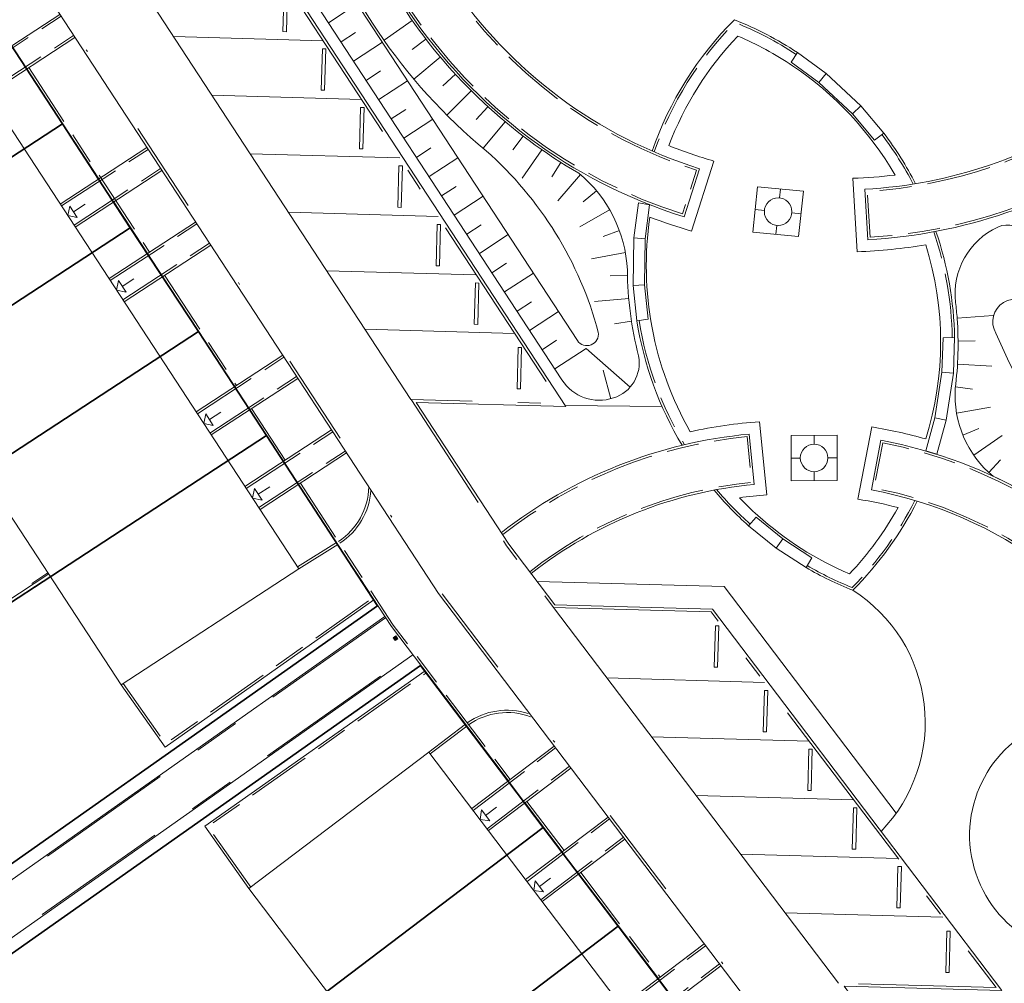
# Model space of a CAD drawing. Header units: metres. Extents: x 150385 to 171486, y 478588 to 485023.
# Tile 172 of 256: x 151288 to 151331, y 484011 to 484053. Entities that reach past the tile are written whole.
import ezdxf
from ezdxf.lldxf.tags import DXFTag

# ---------------------------------------------------------------- set-up
doc = ezdxf.new("R2010")
doc.units = ezdxf.units.M
for name, pattern in [('ACAD_ISO10W100', [18, 12, -3, 0, -3]), ('KAD', [12, 5, -1, 2, -1, 2, -1]), ('VH-GELEIDEBAND', [6, 2, -2, 0, -2]), ('VH-OPSLUITBAND_100X200', [16, 8, -2, 4, -2]), ('VH-OPSLUITBAND_120X250', [26, 16, -4, 2, -4]), ('VH-OPSLUITBAND_60X200', [12, 6, -2, 2, -2])]:
    doc.linetypes.add(name, pattern=pattern)
for name, color, linetype, lineweight, true_color in [('B-WE-KG-GRENS_PERCEEL-GV', 150, 'KG-PERCEEL', 30, 0x007fff), ('N-GV-GR-ERFAFSCHEIDING_RASTERHEKWERK_HEDERA-G', 7, 'GR-HAAG1', 35, 0x3c602f), ('N-GV-GW-TALUDARCERING-G', 7, 'Continuous', 15, 0x738c74), ('N-WE-GW-GRONDWERKLIJN-G', 7, 'Continuous', 30, 0x4d4d4d), ('N-WE-IE-MEUBILAIR_WEGMEUBILAIR_TRAP-G', 7, 'Continuous', 35, 0x3f007f)]:
    doc.layers.add(name, color=color, linetype=linetype, lineweight=lineweight, true_color=true_color)
for name, color, linetype, lineweight in [('N-GV-GR-BOOMROOSTER-G', 7, 'Continuous', 35), ('N-PV-OG-BEBOUWING_ENTREE-S', 7, 'Continuous', 18), ('N-PV-OG-KADASTRAAL_BEBOUWING-G', 7, 'Continuous', 35), ('N-WE-IE-MEUBILAIR_WEGMEUBILAIR_PAAL_OBJECT-S', 7, 'Continuous', 25), ('N-WE-VH-KANTOPSLUITING_ACHTERKANTBAND-G', 7, 'Continuous', 5), ('N-WE-VH-KANTOPSLUITING_ACHTERKANTBAND-TERRAS-G', 7, 'Continuous', 5), ('N-WE-VH-KANTOPSLUITING_GELEIDEBAND-ANTRACIET_40_120X250-G', 7, 'VH-GELEIDEBAND', 35), ('N-WE-VH-KANTOPSLUITING_OPSLUITBAND-ANTRACIET_100X200-G', 7, 'VH-OPSLUITBAND_100X200', 35), ('N-WE-VH-KANTOPSLUITING_OPSLUITBAND-ANTRACIET_120X250-G', 7, 'VH-OPSLUITBAND_120X250', 35), ('N-WE-VH-KANTOPSLUITING_OPSLUITBAND-ANTRACIET_60X200-G', 7, 'ACAD_ISO10W100', 35), ('N-WE-VH-KANTOPSLUITING_OPSLUITBAND_60X200-G', 7, 'VH-OPSLUITBAND_60X200', 35), ('N-WE-VH-KANTOPSLUITING_STOOTBAND-G', 7, 'Continuous', 35), ('N-WE-VH-MATERIAALGRENS-G', 7, 'Continuous', 9), ('N-XX-KG-GRENS_PERCEEL-G', 252, 'KAD', 15)]:
    doc.layers.add(name, color=color, linetype=linetype, lineweight=lineweight)
doc.styles.get("Standard").update_dxf_attribs({"font": 'NLCS-ISO.ttf'})
doc.linetypes.add('GR-HAAG1', pattern='A,6,[176,NLCS.SHX,S=0.125,R=0,X=0,Y=0],-2', length=8)
tags = doc.linetypes.add('KG-PERCEEL', pattern='A,5.5,-2,["P",Standard,S=1.8,R=0,X=-0.5,Y=-0.9],-2,5.5,-2,[5,NLCS.shx,S=0.75,R=0,X=0,Y=0],-2', length=19).pattern_tags.tags
tags[6] = DXFTag(74, 10)

msp = doc.modelspace()

# ---------------------------------------------------------------- hatches: boundary and pattern name
at = {"layer": 'N-WE-IE-MEUBILAIR_WEGMEUBILAIR_PAAL_OBJECT-S', "lineweight": 5}
h = msp.add_hatch(color=7, dxfattribs=at)
h.dxf.hatch_style = 1
h.paths.add_polyline_path([(151304.56, 484026.197), (151304.477, 484026.315), (151304.6, 484026.402), (151304.683, 484026.283)])

# ---------------------------------------------------------------- linework, layer by layer
at = {"layer": 'B-WE-KG-GRENS_PERCEEL-GV', "flags": 128}
for points in [[(151205.793, 484050.4), (151213.055, 484055.527), (151217.472, 484058.631), (151221.886, 484061.745), (151226.302, 484064.853), (151230.716, 484067.961), (151237.988, 484073.098), (151236.552, 484075.143), (151243.822, 484080.271), (151248.243, 484083.375), (151252.653, 484086.493), (151257.068, 484089.6), (151261.482, 484092.712), (151268.757, 484097.835), (151283.328, 484077.161), (151276.057, 484072.028), (151271.639, 484068.924), (151267.226, 484065.809), (151262.814, 484062.699), (151263.965, 484061.065), (151276.312, 484069.757), (151281.238, 484062.232), (151284.18, 484057.723), (151287.138, 484053.206), (151290.088, 484048.685), (151293.043, 484044.167), (151296.008, 484039.644), (151298.965, 484035.12), (151303.802, 484027.715), (151282.01, 484012.368), (151276.415, 484020.311), (151273.265, 484024.78), (151270.191, 484029.14), (151267.037, 484033.613), (151263.959, 484037.977), (151260.81, 484042.448), (151257.737, 484046.808), (151256.113, 484045.655), (151259.114, 484041.396), (151262.275, 484036.912), (151265.341, 484032.558), (151268.501, 484028.077), (151271.563, 484023.724), (151274.718, 484019.241), (151280.379, 484011.207), (151258.731, 483995.949), (151253.355, 484002.962), (151250.07, 484007.256), (151246.793, 484011.54), (151243.506, 484015.831), (151240.218, 484020.117), (151236.937, 484024.404), (151233.655, 484028.694), (151228.179, 484035.844), (151240.581, 484044.582), (151239.438, 484046.223), (151235.025, 484043.119), (151230.608, 484040.001), (151226.194, 484036.892), (151218.921, 484031.769)], [(151205.793, 484050.4), (151213.055, 484055.527), (151217.472, 484058.631), (151221.886, 484061.745), (151226.302, 484064.853), (151230.716, 484067.961), (151237.988, 484073.098), (151236.552, 484075.143), (151243.822, 484080.271), (151248.243, 484083.375), (151252.653, 484086.493), (151257.068, 484089.6), (151261.482, 484092.712), (151268.757, 484097.835), (151283.328, 484077.161), (151276.057, 484072.028), (151271.639, 484068.924), (151267.226, 484065.809), (151262.814, 484062.699), (151263.965, 484061.065), (151276.312, 484069.757), (151281.238, 484062.232), (151284.18, 484057.723), (151287.138, 484053.206), (151290.088, 484048.685), (151293.043, 484044.167), (151296.008, 484039.644), (151298.965, 484035.12), (151303.802, 484027.715), (151282.01, 484012.368), (151276.415, 484020.311), (151273.265, 484024.78), (151270.191, 484029.14), (151267.037, 484033.613), (151263.959, 484037.977), (151260.81, 484042.448), (151257.737, 484046.808), (151256.113, 484045.655), (151259.114, 484041.396), (151262.275, 484036.912), (151265.341, 484032.558), (151268.501, 484028.077), (151271.563, 484023.724), (151274.718, 484019.241), (151280.379, 484011.207), (151258.731, 483995.949), (151253.355, 484002.962), (151250.07, 484007.256), (151246.793, 484011.54), (151243.506, 484015.831), (151240.218, 484020.117), (151236.937, 484024.404), (151233.655, 484028.694), (151228.179, 484035.844), (151240.581, 484044.582), (151239.438, 484046.223), (151235.025, 484043.119), (151230.608, 484040.001), (151226.194, 484036.892), (151218.921, 484031.769)], [(151205.793, 484050.4), (151213.055, 484055.527), (151217.472, 484058.631), (151221.886, 484061.745), (151226.302, 484064.853), (151230.716, 484067.961), (151237.988, 484073.098), (151236.552, 484075.143), (151243.822, 484080.271), (151248.243, 484083.375), (151252.653, 484086.493), (151257.068, 484089.6), (151261.482, 484092.712), (151268.757, 484097.835), (151283.328, 484077.161), (151276.057, 484072.028), (151271.639, 484068.924), (151267.226, 484065.809), (151262.814, 484062.699), (151263.965, 484061.065), (151276.312, 484069.757), (151281.238, 484062.232), (151284.18, 484057.723), (151287.138, 484053.206), (151290.088, 484048.685), (151293.043, 484044.167), (151296.008, 484039.644), (151298.965, 484035.12), (151303.802, 484027.715), (151282.01, 484012.368), (151276.415, 484020.311), (151273.265, 484024.78), (151270.191, 484029.14), (151267.037, 484033.613), (151263.959, 484037.977), (151260.81, 484042.448), (151257.737, 484046.808), (151256.113, 484045.655), (151259.114, 484041.396), (151262.275, 484036.912), (151265.341, 484032.558), (151268.501, 484028.077), (151271.563, 484023.724), (151274.718, 484019.241), (151280.379, 484011.207), (151258.731, 483995.949), (151253.355, 484002.962), (151250.07, 484007.256), (151246.793, 484011.54), (151243.506, 484015.831), (151240.218, 484020.117), (151236.937, 484024.404), (151233.655, 484028.694), (151228.179, 484035.844), (151240.581, 484044.582), (151239.438, 484046.223), (151235.025, 484043.119), (151230.608, 484040.001), (151226.194, 484036.892), (151218.921, 484031.769)], [(151205.793, 484050.4), (151213.055, 484055.527), (151217.472, 484058.631), (151221.886, 484061.745), (151226.302, 484064.853), (151230.716, 484067.961), (151237.988, 484073.098), (151236.552, 484075.143), (151243.822, 484080.271), (151248.243, 484083.375), (151252.653, 484086.493), (151257.068, 484089.6), (151261.482, 484092.712), (151268.757, 484097.835), (151283.328, 484077.161), (151276.057, 484072.028), (151271.639, 484068.924), (151267.226, 484065.809), (151262.814, 484062.699), (151263.965, 484061.065), (151276.312, 484069.757), (151281.238, 484062.232), (151284.18, 484057.723), (151287.138, 484053.206), (151290.088, 484048.685), (151293.043, 484044.167), (151296.008, 484039.644), (151298.965, 484035.12), (151303.802, 484027.715), (151282.01, 484012.368), (151276.415, 484020.311), (151273.265, 484024.78), (151270.191, 484029.14), (151267.037, 484033.613), (151263.959, 484037.977), (151260.81, 484042.448), (151257.737, 484046.808), (151256.113, 484045.655), (151259.114, 484041.396), (151262.275, 484036.912), (151265.341, 484032.558), (151268.501, 484028.077), (151271.563, 484023.724), (151274.718, 484019.241), (151280.379, 484011.207), (151258.731, 483995.949), (151253.355, 484002.962), (151250.07, 484007.256), (151246.793, 484011.54), (151243.506, 484015.831), (151240.218, 484020.117), (151236.937, 484024.404), (151233.655, 484028.694), (151228.179, 484035.844), (151240.581, 484044.582), (151239.438, 484046.223), (151235.025, 484043.119), (151230.608, 484040.001), (151226.194, 484036.892), (151218.921, 484031.769)], [(151205.793, 484050.4), (151213.055, 484055.527), (151217.472, 484058.631), (151221.886, 484061.745), (151226.302, 484064.853), (151230.716, 484067.961), (151237.988, 484073.098), (151236.552, 484075.143), (151243.822, 484080.271), (151248.243, 484083.375), (151252.653, 484086.493), (151257.068, 484089.6), (151261.482, 484092.712), (151268.757, 484097.835), (151283.328, 484077.161), (151276.057, 484072.028), (151271.639, 484068.924), (151267.226, 484065.809), (151262.814, 484062.699), (151263.965, 484061.065), (151276.312, 484069.757), (151281.238, 484062.232), (151284.18, 484057.723), (151287.138, 484053.206), (151290.088, 484048.685), (151293.043, 484044.167), (151296.008, 484039.644), (151298.965, 484035.12), (151303.802, 484027.715), (151282.01, 484012.368), (151276.415, 484020.311), (151273.265, 484024.78), (151270.191, 484029.14), (151267.037, 484033.613), (151263.959, 484037.977), (151260.81, 484042.448), (151257.737, 484046.808), (151256.113, 484045.655), (151259.114, 484041.396), (151262.275, 484036.912), (151265.341, 484032.558), (151268.501, 484028.077), (151271.563, 484023.724), (151274.718, 484019.241), (151280.379, 484011.207), (151258.731, 483995.949), (151253.355, 484002.962), (151250.07, 484007.256), (151246.793, 484011.54), (151243.506, 484015.831), (151240.218, 484020.117), (151236.937, 484024.404), (151233.655, 484028.694), (151228.179, 484035.844), (151240.581, 484044.582), (151239.438, 484046.223), (151235.025, 484043.119), (151230.608, 484040.001), (151226.194, 484036.892), (151218.921, 484031.769)], [(151265.608, 484039.127), (151263.959, 484037.977), (151267.037, 484033.613), (151290.088, 484048.685), (151287.138, 484053.206)], [(151265.608, 484039.127), (151263.959, 484037.977), (151267.037, 484033.613), (151290.088, 484048.685), (151287.138, 484053.206)], [(151265.608, 484039.127), (151263.959, 484037.977), (151267.037, 484033.613), (151290.088, 484048.685), (151287.138, 484053.206)], [(151265.608, 484039.127), (151263.959, 484037.977), (151267.037, 484033.613), (151290.088, 484048.685), (151287.138, 484053.206)], [(151265.608, 484039.127), (151263.959, 484037.977), (151267.037, 484033.613), (151290.088, 484048.685), (151287.138, 484053.206)], [(151290.088, 484048.685), (151267.037, 484033.613), (151270.191, 484029.14), (151271.833, 484030.298), (151293.043, 484044.167)], [(151290.088, 484048.685), (151267.037, 484033.613), (151270.191, 484029.14), (151271.833, 484030.298), (151293.043, 484044.167)], [(151290.088, 484048.685), (151267.037, 484033.613), (151270.191, 484029.14), (151271.833, 484030.298), (151293.043, 484044.167)], [(151290.088, 484048.685), (151267.037, 484033.613), (151270.191, 484029.14), (151271.833, 484030.298), (151293.043, 484044.167)], [(151290.088, 484048.685), (151267.037, 484033.613), (151270.191, 484029.14), (151271.833, 484030.298), (151293.043, 484044.167)], [(151296.008, 484039.644), (151293.043, 484044.167), (151271.833, 484030.298), (151270.191, 484029.14), (151273.265, 484024.78)], [(151296.008, 484039.644), (151293.043, 484044.167), (151271.833, 484030.298), (151270.191, 484029.14), (151273.265, 484024.78)], [(151296.008, 484039.644), (151293.043, 484044.167), (151271.833, 484030.298), (151270.191, 484029.14), (151273.265, 484024.78)], [(151296.008, 484039.644), (151293.043, 484044.167), (151271.833, 484030.298), (151270.191, 484029.14), (151273.265, 484024.78)], [(151296.008, 484039.644), (151293.043, 484044.167), (151271.833, 484030.298), (151270.191, 484029.14), (151273.265, 484024.78)], [(151273.265, 484024.78), (151276.415, 484020.311), (151278.056, 484021.465), (151298.965, 484035.12), (151296.008, 484039.644)], [(151273.265, 484024.78), (151276.415, 484020.311), (151278.056, 484021.465), (151298.965, 484035.12), (151296.008, 484039.644)], [(151273.265, 484024.78), (151276.415, 484020.311), (151278.056, 484021.465), (151298.965, 484035.12), (151296.008, 484039.644)], [(151273.265, 484024.78), (151276.415, 484020.311), (151278.056, 484021.465), (151298.965, 484035.12), (151296.008, 484039.644)], [(151273.265, 484024.78), (151276.415, 484020.311), (151278.056, 484021.465), (151298.965, 484035.12), (151296.008, 484039.644)], [(151276.415, 484020.311), (151282.01, 484012.368), (151303.802, 484027.715), (151298.965, 484035.12), (151278.056, 484021.465)], [(151276.415, 484020.311), (151282.01, 484012.368), (151303.802, 484027.715), (151298.965, 484035.12), (151278.056, 484021.465)], [(151276.415, 484020.311), (151282.01, 484012.368), (151303.802, 484027.715), (151298.965, 484035.12), (151278.056, 484021.465)], [(151276.415, 484020.311), (151282.01, 484012.368), (151303.802, 484027.715), (151298.965, 484035.12), (151278.056, 484021.465)], [(151276.415, 484020.311), (151282.01, 484012.368), (151303.802, 484027.715), (151298.965, 484035.12), (151278.056, 484021.465)], [(151289.46, 484001.81), (151283.864, 484009.748), (151305.669, 484025.115), (151311.01, 484018.068), (151314.271, 484013.771), (151317.536, 484009.46), (151320.8, 484005.158), (151324.028, 484000.828), (151329.202, 483993.489), (151306.57, 483977.53), (151301.91, 483984.14), (151298.837, 483988.498), (151295.683, 483992.975), (151292.613, 483997.331)], [(151283.864, 484009.748), (151289.46, 484001.81), (151291.095, 484002.961), (151311.01, 484018.068), (151305.669, 484025.115)], [(151289.46, 484001.81), (151283.864, 484009.748), (151305.669, 484025.115), (151311.01, 484018.068), (151314.271, 484013.771), (151317.536, 484009.46), (151320.8, 484005.158), (151324.028, 484000.828), (151329.202, 483993.489), (151306.57, 483977.53), (151301.91, 483984.14), (151298.837, 483988.498), (151295.683, 483992.975), (151292.613, 483997.331)], [(151283.864, 484009.748), (151289.46, 484001.81), (151291.095, 484002.961), (151311.01, 484018.068), (151305.669, 484025.115)], [(151289.46, 484001.81), (151283.864, 484009.748), (151305.669, 484025.115), (151311.01, 484018.068), (151314.271, 484013.771), (151317.536, 484009.46), (151320.8, 484005.158), (151324.028, 484000.828), (151329.202, 483993.489), (151306.57, 483977.53), (151301.91, 483984.14), (151298.837, 483988.498), (151295.683, 483992.975), (151292.613, 483997.331)], [(151283.864, 484009.748), (151289.46, 484001.81), (151291.095, 484002.961), (151311.01, 484018.068), (151305.669, 484025.115)], [(151289.46, 484001.81), (151283.864, 484009.748), (151305.669, 484025.115), (151311.01, 484018.068), (151314.271, 484013.771), (151317.536, 484009.46), (151320.8, 484005.158), (151324.028, 484000.828), (151329.202, 483993.489), (151306.57, 483977.53), (151301.91, 483984.14), (151298.837, 483988.498), (151295.683, 483992.975), (151292.613, 483997.331)], [(151283.864, 484009.748), (151289.46, 484001.81), (151291.095, 484002.961), (151311.01, 484018.068), (151305.669, 484025.115)], [(151289.46, 484001.81), (151283.864, 484009.748), (151305.669, 484025.115), (151311.01, 484018.068), (151314.271, 484013.771), (151317.536, 484009.46), (151320.8, 484005.158), (151324.028, 484000.828), (151329.202, 483993.489), (151306.57, 483977.53), (151301.91, 483984.14), (151298.837, 483988.498), (151295.683, 483992.975), (151292.613, 483997.331)], [(151283.864, 484009.748), (151289.46, 484001.81), (151291.095, 484002.961), (151311.01, 484018.068), (151305.669, 484025.115)], [(151291.095, 484002.961), (151289.46, 484001.81), (151292.613, 483997.331), (151314.271, 484013.771), (151311.01, 484018.068)], [(151291.095, 484002.961), (151289.46, 484001.81), (151292.613, 483997.331), (151314.271, 484013.771), (151311.01, 484018.068)], [(151291.095, 484002.961), (151289.46, 484001.81), (151292.613, 483997.331), (151314.271, 484013.771), (151311.01, 484018.068)], [(151291.095, 484002.961), (151289.46, 484001.81), (151292.613, 483997.331), (151314.271, 484013.771), (151311.01, 484018.068)], [(151291.095, 484002.961), (151289.46, 484001.81), (151292.613, 483997.331), (151314.271, 484013.771), (151311.01, 484018.068)], [(151292.613, 483997.331), (151295.683, 483992.975), (151297.321, 483994.123), (151317.536, 484009.46), (151314.271, 484013.771)], [(151292.613, 483997.331), (151295.683, 483992.975), (151297.321, 483994.123), (151317.536, 484009.46), (151314.271, 484013.771)], [(151292.613, 483997.331), (151295.683, 483992.975), (151297.321, 483994.123), (151317.536, 484009.46), (151314.271, 484013.771)], [(151292.613, 483997.331), (151295.683, 483992.975), (151297.321, 483994.123), (151317.536, 484009.46), (151314.271, 484013.771)], [(151292.613, 483997.331), (151295.683, 483992.975), (151297.321, 483994.123), (151317.536, 484009.46), (151314.271, 484013.771)]]:
    msp.add_lwpolyline(points, close=True, dxfattribs=at)
at = {"layer": 'N-GV-GR-BOOMROOSTER-G', "color": 7, "lineweight": 5}
for p, q in [((151321.332, 484045.847), (151321.291, 484045.461)), ((151320.631, 484044.921), (151320.232, 484044.958)), ((151322.224, 484044.771), (151321.825, 484044.809)), ((151321.165, 484044.268), (151321.124, 484043.882)), ((151322.797, 484035.136), (151322.796, 484034.748)), ((151322.194, 484034.142), (151321.794, 484034.138)), ((151323.794, 484034.157), (151323.394, 484034.153)), ((151322.793, 484033.548), (151322.791, 484033.16))]:
    msp.add_line(p, q, dxfattribs=at)
at = {"layer": 'N-GV-GR-BOOMROOSTER-G', "color": 7, "lineweight": 5, "flags": 128}
for points in [[(151320.336, 484045.94), (151322.328, 484045.754), (151322.12, 484043.789), (151320.128, 484043.975)], [(151321.797, 484035.126), (151323.797, 484035.145), (151323.791, 484033.169), (151321.791, 484033.151)]]:
    msp.add_lwpolyline(points, close=True, dxfattribs=at)
at = {"layer": 'N-GV-GR-BOOMROOSTER-G', "color": 7, "lineweight": 5}
for centre in [(151321.228, 484044.865), (151322.794, 484034.148)]:
    msp.add_circle(centre, 0.6, dxfattribs=at)
at = {"layer": 'N-GV-GR-ERFAFSCHEIDING_RASTERHEKWERK_HEDERA-G', "color": 7, "lineweight": 5, "ltscale": 0.5, "flags": 128}
for points in [[(151278.054, 484021.466), (151289.566, 484028.982)], [(151278.839, 484016.878), (151282.019, 484012.367), (151294.725, 484021.321)], [(151296.11, 484018.376), (151283.865, 484009.747), (151287.035, 484005.249)]]:
    msp.add_lwpolyline(points, dxfattribs=at)
at = {"layer": 'N-GV-GW-TALUDARCERING-G', "color": 7, "lineweight": 5}
for p, q in [((151301.662, 484053.089), (151302.918, 484053.91)), ((151305.309, 484053.182), (151304.08, 484052.323)), ((151302.209, 484052.252), (151302.837, 484052.662)), ((151302.756, 484051.415), (151304.012, 484052.235)), ((151305.9, 484052.375), (151305.305, 484051.919)), ((151306.526, 484051.596), (151305.377, 484050.631)), ((151303.304, 484050.578), (151303.931, 484050.988)), ((151307.186, 484050.844), (151306.633, 484050.337)), ((151303.851, 484049.741), (151305.106, 484050.561)), ((151307.878, 484050.123), (151306.819, 484049.061)), ((151304.398, 484048.904), (151305.026, 484049.314)), ((151308.601, 484049.432), (151308.096, 484048.878)), ((151304.945, 484048.067), (151306.201, 484048.887)), ((151309.354, 484048.774), (151308.393, 484047.623)), ((151310.136, 484048.151), (151309.681, 484047.554)), ((151305.492, 484047.23), (151306.12, 484047.64)), ((151310.944, 484047.562), (151310.088, 484046.33)), ((151306.039, 484046.393), (151307.295, 484047.213)), ((151311.777, 484047.009), (151311.377, 484046.375)), ((151312.626, 484046.482), (151311.645, 484045.333)), ((151306.587, 484045.556), (151307.214, 484045.966)), ((151313.327, 484045.771), (151312.75, 484045.292)), ((151307.134, 484044.719), (151308.389, 484045.539)), ((151313.897, 484044.951), (151312.597, 484044.203)), ((151307.681, 484043.881), (151308.309, 484044.292)), ((151314.319, 484044.046), (151313.615, 484043.788)), ((151308.228, 484043.044), (151309.484, 484043.865)), ((151314.581, 484043.082), (151313.105, 484042.814)), ((151308.775, 484042.207), (151309.403, 484042.618)), ((151309.322, 484041.37), (151310.578, 484042.191)), ((151314.672, 484042.087), (151313.922, 484042.069)), ((151309.87, 484040.533), (151310.497, 484040.944)), ((151314.728, 484041.089), (151313.234, 484040.958)), ((151310.417, 484039.696), (151311.672, 484040.517)), ((151314.847, 484040.096), (151314.106, 484039.983)), ((151329.016, 484040.233), (151330.579, 484040.347)), ((151310.964, 484038.859), (151311.592, 484039.27)), ((151329.056, 484039.234), (151329.806, 484039.24)), ((151311.511, 484038.022), (151312.874, 484038.913)), ((151314.788, 484037.227), (151312.874, 484038.913)), ((151313.942, 484036.723), (151313.615, 484037.964)), ((151329.032, 484038.234), (151330.53, 484038.148)), ((151328.942, 484037.238), (151329.687, 484037.147)), ((151328.99, 484036.102), (151330.468, 484036.355)), ((151329.265, 484035.142), (151329.959, 484035.427)), ((151329.742, 484034.266), (151330.973, 484035.123)), ((151330.399, 484033.514), (151330.906, 484034.066))]:
    msp.add_line(p, q, dxfattribs=at)
at = {"layer": 'N-PV-OG-BEBOUWING_ENTREE-S', "color": 7, "lineweight": 5}
for p, q in [((151290.321, 484044.696), (151290.408, 484045.111)), ((151290.572, 484044.86), (151291.075, 484045.189)), ((151290.736, 484044.609), (151290.321, 484044.696)), ((151292.444, 484041.448), (151292.531, 484041.864)), ((151292.695, 484041.613), (151293.198, 484041.941)), ((151292.859, 484041.361), (151292.444, 484041.448)), ((151296.234, 484035.652), (151296.321, 484036.067)), ((151296.485, 484035.816), (151296.987, 484036.144)), ((151296.649, 484035.565), (151296.234, 484035.652)), ((151298.357, 484032.404), (151298.444, 484032.819)), ((151298.608, 484032.568), (151299.11, 484032.896)), ((151298.772, 484032.317), (151298.357, 484032.404)), ((151308.261, 484018.411), (151308.318, 484018.831)), ((151308.5, 484018.592), (151308.978, 484018.955)), ((151308.681, 484018.353), (151308.261, 484018.411)), ((151310.605, 484015.319), (151310.663, 484015.74)), ((151310.844, 484015.501), (151311.322, 484015.863)), ((151311.025, 484015.262), (151310.605, 484015.319))]:
    msp.add_line(p, q, dxfattribs=at)
at = {"layer": 'N-PV-OG-BEBOUWING_ENTREE-S', "color": 7, "lineweight": 5, "flags": 128}
for points in [[(151290.736, 484044.609), (151290.408, 484045.111)], [(151292.859, 484041.361), (151292.531, 484041.864)], [(151296.649, 484035.565), (151296.321, 484036.067)], [(151298.772, 484032.317), (151298.444, 484032.819)], [(151308.681, 484018.353), (151308.318, 484018.831)], [(151311.025, 484015.262), (151310.663, 484015.74)]]:
    msp.add_lwpolyline(points, dxfattribs=at)
at = {"layer": 'N-PV-OG-KADASTRAAL_BEBOUWING-G', "color": 7, "lineweight": 5}
for points in [[(151268.758, 484060.814), (151292.647, 484024.269), (151300.373, 484029.32), (151276.484, 484065.864)], [(151298.198, 484015.412), (151318.053, 483989.228), (151325.886, 483995.168), (151306.031, 484021.351)]]:
    msp.add_lwpolyline(points, close=True, dxfattribs=at)
at = {"layer": 'N-WE-GW-GRONDWERKLIJN-G', "color": 7, "lineweight": 5, "flags": 128}
for points in [[(151299.437, 484064.823, 0.356394), (151300.257, 484062.43, -0.155885), (151301.489, 484060.963, 0.070896), (151305.054, 484053.556, 0.114973), (151312.564, 484046.534, -0.210534), (151314.668, 484042.319, 0.060201), (151315.154, 484038.588, -0.38303), (151314.071, 484036.761, -0.3456), (151311.817, 484037.554), (151298.687, 484057.64, 0.245799), (151297.069, 484058.545), (151293.18, 484058.652, -0.245799), (151290.752, 484060.01), (151290.103, 484061.003, -0.404027), (151293.073, 484076.532), (151295.978, 484078.579, -0.654423), (151300.679, 484075.728), (151300.28, 484072.75, -0.179289), (151299.301, 484071.04, 0.356394), (151298.941, 484068.535)], [(151291.359, 484061.824), (151292.008, 484060.831, 0.245799), (151293.222, 484060.152), (151297.11, 484060.044, -0.245799), (151299.943, 484058.46), (151312.493, 484039.261, 0.812394), (151313.405, 484039.618, 0.148025), (151308.52, 484047.518, -0.073055), (151303.808, 484052.721, -0.055128), (151300.698, 484058.695, 0.339423), (151296.864, 484060.839, -0.309834), (151291.1, 484063.175, -0.096086), (151290.662, 484064.231, -0.09249), (151290.605, 484067.521, -0.212216), (151292.85, 484070.906, -0.083974), (151296.147, 484072.589, 0.486956), (151298.049, 484075.759, 0.357027), (151295.65, 484076.422), (151293.937, 484075.306, 0.404027), (151291.359, 484061.824)], [(151337.122, 484030.557, -0.110978), (151330.703, 484039.579, -0.987529), (151332.369, 484040.594), (151342.894, 484024.492, 0.017787), (151345.761, 484021.028, -0.1081), (151347.105, 484018.468, -0.151632), (151347.179, 484016.894, -0.947964), (151343.771, 484017.11, 0.184579), (151336.56, 484031.077)]]:
    msp.add_lwpolyline(points, format="xyb", dxfattribs=at)
for points in [[(151330.584, 484033.353, -0.24101), (151328.934, 484037.168, 0.049786), (151329.017, 484040.213, 0.011517), (151328.95, 484040.916, -0.324223), (151330.785, 484044.195, -0.372235), (151332.042, 484043.835), (151344.15, 484025.313, 0.105963), (151348.617, 484020.889, -0.292507), (151349.971, 484017.952, -0.102907), (151347.555, 484013.997, -0.574899), (151342.502, 484015.159, 0.285226)], [(151336.316, 484012.707, 46.531897), (151335.879, 484012.596, 0.021491)], [(151336.316, 484012.707, 46.531897), (151335.879, 484012.596, 0.021491)]]:
    msp.add_lwpolyline(points, format="xyb", close=True, dxfattribs=at)
at = {"layer": 'N-WE-IE-MEUBILAIR_WEGMEUBILAIR_PAAL_OBJECT-S', "color": 7, "lineweight": 5}
msp.add_lwpolyline([(151304.56, 484026.197), (151304.477, 484026.315), (151304.6, 484026.402), (151304.683, 484026.283)], close=True, dxfattribs=at)
at = {"layer": 'N-WE-IE-MEUBILAIR_WEGMEUBILAIR_TRAP-G', "color": 7, "lineweight": 5, "flags": 128}
for points in [[(151323.001, 484050.489), (151321.792, 484051.377), (151322.066, 484051.794), (151323.317, 484050.877)], [(151324.461, 484049.123), (151324.827, 484049.464)], [(151314.943, 484043.72), (151315.146, 484045.257), (151315.638, 484045.166), (151315.441, 484043.679)], [(151315.417, 484041.68), (151314.918, 484041.652)], [(151328.853, 484037.834), (151328.904, 484039.385), (151328.404, 484039.376), (151328.355, 484037.876), (151328.853, 484037.834), (151328.54, 484035.79), (151328.052, 484035.899), (151328.355, 484037.876)], [(151328.052, 484035.899), (151327.65, 484034.454), (151328.128, 484034.309), (151328.54, 484035.79)], [(151321.437, 484030.629), (151320.271, 484031.572), (151319.937, 484031.2), (151321.143, 484030.224), (151322.445, 484029.376), (151322.691, 484029.805), (151321.437, 484030.629), (151321.143, 484030.224)]]:
    msp.add_lwpolyline(points, dxfattribs=at)
for points in [[(151323.317, 484050.877), (151324.827, 484049.464), (151325.826, 484048.277), (151325.427, 484047.975), (151324.461, 484049.123), (151323.001, 484050.489)], [(151315.441, 484043.679), (151314.943, 484043.72), (151314.918, 484041.652), (151315.084, 484040.109), (151315.577, 484040.188), (151315.417, 484041.68)]]:
    msp.add_lwpolyline(points, close=True, dxfattribs=at)
at = {"layer": 'N-WE-VH-KANTOPSLUITING_ACHTERKANTBAND-G', "color": 7, "lineweight": 5}
for p, q in [((151317.135, 484044.639), (151317.802, 484046.736)), ((151325.137, 484043.644), (151325.004, 484045.84)), ((151319.975, 484035.185), (151320.19, 484032.996)), ((151325.286, 484032.759), (151325.703, 484034.919))]:
    msp.add_line(p, q, dxfattribs=at)
at = {"layer": 'N-WE-VH-KANTOPSLUITING_ACHTERKANTBAND-G', "color": 7, "lineweight": 5, "flags": 128}
for points in [[(151273.997, 484103.224), (151274.801, 484102.082, -0.414214), (151274.685, 484101.414), (151271.089, 484098.879), (151281.654, 484083.888), (151285.332, 484086.48, -0.414214), (151285.862, 484086.388), (151287.066, 484084.679, -0.370333), (151286.335, 484077.054, 0.360478), (151284.591, 484061.686), (151306.454, 484028.242), (151323.445, 484005.834, 0.404226), (151340.091, 484003.254)], [(151331.516, 484054.442), (151324.658, 484054.632), (151308.199, 484076.337), (151315.058, 484076.146), (151313.84, 484077.752, 0.404027), (151297.531, 484080.285), (151292.785, 484076.941, 0.404027), (151289.685, 484060.729), (151291.336, 484058.203), (151297.839, 484058.023), (151311.986, 484036.382), (151305.482, 484036.563), (151309.513, 484030.398), (151311.516, 484027.756), (151318.374, 484027.566), (151330.958, 484010.97), (151324.1, 484011.161), (151324.382, 484010.788, 0.404226), (151340.698, 484008.26)], [(151306.886, 484082.185, 0.155022), (151302.787, 484074.148, 0.190788), (151306.965, 484054.835, 0.171059), (151317.802, 484046.736)], [(151317.135, 484044.639, -0.170936), (151305.137, 484053.611, -0.190771), (151300.616, 484074.505, 0.064835), (151300.873, 484081.947)], [(151322.066, 484051.794, 0.05102), (151319.325, 484053.22, 0.11249), (151315.742, 484047.504)], [(151325.004, 484045.84, 0.137039), (151335.371, 484049.367)], [(151327.21, 484046.084, 0.042781), (151325.826, 484048.277)], [(151325.137, 484043.644, 0.136838), (151336.608, 484047.547)], [(151328.904, 484039.385, 0.07774), (151328.095, 484044.007)], [(151315.084, 484040.109, 0.095881), (151317.052, 484034.698)], [(151319.975, 484035.185, 0.143797), (151309.181, 484030.889)], [(151343.237, 484010.011, -0.06267), (151342.504, 484015.055, 0.355354), (151325.703, 484034.919)], [(151302.098, 484030.518, 0.248642), (151303.42, 484032.892)], [(151320.19, 484032.996, 0.144851), (151310.486, 484029.116)], [(151318.44, 484032.748, 0.035504), (151319.937, 484031.2)], [(151338.693, 484007.119, 0.485337), (151325.286, 484032.759)], [(151322.445, 484029.376, 0.037242), (151324.476, 484028.389, 0.079319), (151327.279, 484032.269)], [(151310.457, 484022.882, 0.24862), (151307.763, 484022.539)]]:
    msp.add_lwpolyline(points, format="xyb", dxfattribs=at)
for points in [[(151259.082, 483995.506), (151280.745, 484010.772), (151251.495, 484052.272), (151253.064, 484053.378), (151282.315, 484011.878), (151304.119, 484027.244)], [(151286.206, 484050.99), (151289.973, 484053.453)], [(151286.863, 484049.986), (151290.63, 484052.448)], [(151288.537, 484051.08), (151291.667, 484046.293)], [(151289.993, 484045.198), (151293.76, 484047.661)], [(151290.65, 484044.194), (151294.416, 484046.656)], [(151292.324, 484045.288), (151293.79, 484043.045)], [(151292.116, 484041.951), (151295.883, 484044.413)], [(151292.773, 484040.946), (151296.539, 484043.408)], [(151294.447, 484042.041), (151297.579, 484037.248)], [(151295.905, 484036.154), (151299.672, 484038.616)], [(151296.562, 484035.149), (151300.329, 484037.612)], [(151298.236, 484036.244), (151299.702, 484034)], [(151298.028, 484032.906), (151301.795, 484035.368)], [(151298.685, 484031.902), (151302.452, 484034.364)], [(151300.359, 484032.996), (151304.402, 484026.812), (151309.492, 484020.098)], [(151300.32, 484029.405), (151302.013, 484030.465)], [(151292.647, 484024.269), (151294.552, 484021.566), (151303.643, 484027.973)], [(151307.046, 483976.784), (151283.507, 484010.186), (151305.341, 484025.573)], [(151298.198, 484015.412), (151296.282, 484018.131), (151305.864, 484024.883)], [(151306.091, 484021.272), (151307.685, 484022.48)], [(151307.898, 484018.889), (151311.484, 484021.608)], [(151308.623, 484017.933), (151312.209, 484020.652)], [(151310.217, 484019.142), (151311.836, 484017.006)], [(151310.242, 484015.798), (151313.828, 484018.517)], [(151310.967, 484014.841), (151314.553, 484017.56)], [(151312.562, 484016.05), (151316.018, 484011.492)], [(151314.424, 484010.284), (151318.009, 484013.003)], [(151315.149, 484009.327), (151318.734, 484012.046)]]:
    msp.add_lwpolyline(points, dxfattribs=at)
at = {"layer": 'N-WE-VH-KANTOPSLUITING_ACHTERKANTBAND-TERRAS-G', "color": 7, "lineweight": 5, "flags": 128}
msp.add_lwpolyline([(151276.364, 484023.863), (151277.113, 484024.376), (151276.464, 484025.364), (151284.735, 484030.768), (151286.932, 484027.42), (151289.49, 484029.098)], dxfattribs=at)
at = {"layer": 'N-WE-VH-KANTOPSLUITING_GELEIDEBAND-ANTRACIET_40_120X250-G', "color": 7, "lineweight": 5, "ltscale": 2, "flags": 128}
msp.add_lwpolyline([(151274.294, 484103.01), (151274.899, 484102.152, -0.414214), (151274.754, 484101.316), (151271.256, 484098.851), (151281.683, 484084.055), (151285.263, 484086.578, -0.414214), (151285.96, 484086.458), (151287.164, 484084.749, -0.370333), (151286.418, 484076.967, 0.360478), (151284.692, 484061.752), (151306.552, 484028.311), (151323.541, 484005.906, 0.404226), (151340.022, 484003.352), (151350.951, 484011.065, 0.403822), (151354.077, 484027.436), (151338.698, 484050.962), (151314.557, 484082.798, 0.360503), (151299.647, 484086.289, -0.349364), (151292.339, 484087.849, -0.436199), (151292.437, 484088.575), (151296.103, 484091.158), (151284.236, 484107.997), (151280.64, 484105.463, -0.414213), (151279.804, 484105.608), (151279.199, 484106.466)], format="xyb", dxfattribs=at)
at = {"layer": 'N-WE-VH-KANTOPSLUITING_OPSLUITBAND-ANTRACIET_100X200-G', "color": 7, "lineweight": 5, "ltscale": 0.35, "flags": 128}
for points in [[(151306.77, 484082.21, 0.153927), (151302.688, 484074.164, 0.190788), (151306.882, 484054.78, 0.169795), (151317.676, 484046.67), (151317.07, 484044.765, -0.169795), (151305.22, 484053.667, -0.190771), (151300.715, 484074.489, 0.064835), (151300.973, 484081.957)], [(151322.011, 484051.71, 0.049924), (151319.349, 484053.103, 0.111506), (151315.834, 484047.464)], [(151335.427, 484049.284, -0.135787), (151325.11, 484045.746), (151325.231, 484043.75, 0.135709), (151336.551, 484047.63)], [(151327.106, 484046.067, 0.042239), (151325.746, 484048.217)], [(151328.804, 484039.383, 0.07798), (151327.996, 484043.988)], [(151315.182, 484040.125, 0.096216), (151317.154, 484034.723)], [(151310.424, 484029.195, -0.143465), (151320.081, 484033.086), (151319.885, 484035.076, 0.142559), (151309.243, 484030.81)], [(151338.83, 484007.182, 0.481779), (151325.403, 484032.839), (151325.782, 484034.803, -0.353989), (151342.404, 484015.053, 0.06267), (151343.141, 484009.984)], [(151302.153, 484030.435, 0.236068), (151303.513, 484032.747)], [(151318.553, 484032.769, 0.03457), (151320.004, 484031.274)], [(151322.494, 484029.463, 0.036156), (151324.452, 484028.506, 0.077927), (151327.182, 484032.299)], [(151310.358, 484023.022, 0.236051), (151307.705, 484022.621)]]:
    msp.add_lwpolyline(points, format="xyb", dxfattribs=at)
for points in [[(151286.261, 484050.907), (151290.028, 484053.369)], [(151286.808, 484050.07), (151290.575, 484052.532)], [(151288.621, 484051.135), (151293.874, 484043.1)], [(151290.048, 484045.115), (151293.814, 484047.577)], [(151290.595, 484044.278), (151294.361, 484046.74)], [(151292.171, 484041.867), (151295.937, 484044.329)], [(151292.718, 484041.03), (151296.484, 484043.492)], [(151294.53, 484042.095), (151297.663, 484037.303)], [(151295.96, 484036.07), (151299.727, 484038.532)], [(151296.507, 484035.233), (151300.274, 484037.695)], [(151298.32, 484036.298), (151299.786, 484034.055)], [(151298.083, 484032.822), (151301.85, 484035.285)], [(151298.63, 484031.985), (151302.397, 484034.448)], [(151300.443, 484033.051), (151304.483, 484026.869), (151309.572, 484020.158)], [(151300.373, 484029.32), (151302.068, 484030.381)], [(151292.729, 484024.327), (151294.576, 484021.706), (151303.588, 484028.056)], [(151298.28, 484015.47), (151296.422, 484018.107), (151305.925, 484024.803)], [(151306.031, 484021.351), (151307.625, 484022.56)], [(151307.958, 484018.81), (151311.544, 484021.529)], [(151308.563, 484018.013), (151312.148, 484020.732)], [(151310.297, 484019.202), (151311.916, 484017.067)], [(151310.303, 484015.718), (151313.889, 484018.437)], [(151310.907, 484014.921), (151314.493, 484017.64)], [(151312.641, 484016.111), (151316.097, 484011.553)], [(151314.484, 484010.204), (151318.07, 484012.923)], [(151315.088, 484009.407), (151318.674, 484012.126)]]:
    msp.add_lwpolyline(points, dxfattribs=at)
at = {"layer": 'N-WE-VH-KANTOPSLUITING_OPSLUITBAND-ANTRACIET_120X250-G', "color": 7, "lineweight": 5, "ltscale": 0.5, "flags": 128}
msp.add_lwpolyline([(151289.584, 484060.664), (151291.27, 484058.085), (151297.773, 484057.905), (151311.76, 484036.509), (151305.256, 484036.689), (151309.414, 484030.328), (151311.455, 484027.638), (151318.313, 484027.447), (151330.711, 484011.097), (151323.853, 484011.287), (151324.286, 484010.716, 0.404226), (151340.767, 484008.162), (151346.174, 484011.978, 0.373683), (151349.93, 484027.262), (151343.5, 484027.44), (151332.844, 484043.742), (151339.354, 484043.561), (151335.835, 484048.944), (151331.577, 484054.56), (151324.719, 484054.75), (151308.446, 484076.21), (151315.305, 484076.02), (151313.936, 484077.825, 0.404027), (151297.462, 484080.383), (151292.716, 484077.039, 0.404027)], format="xyb", close=True, dxfattribs=at)
at = {"layer": 'N-WE-VH-KANTOPSLUITING_OPSLUITBAND-ANTRACIET_60X200-G', "color": 7, "lineweight": 5, "ltscale": 0.5, "flags": 128}
msp.add_lwpolyline([(151276.33, 484023.912), (151277.03, 484024.391), (151276.381, 484025.381), (151284.752, 484030.851), (151286.949, 484027.503), (151289.458, 484029.148)], dxfattribs=at)
at = {"layer": 'N-WE-VH-KANTOPSLUITING_OPSLUITBAND_60X200-G', "color": 7, "lineweight": 5, "flags": 128}
for points in [[(151304.152, 484027.194), (151282.3, 484011.795), (151253.05, 484053.294), (151251.578, 484052.257), (151280.829, 484010.758), (151259.118, 483995.458)], [(151306.997, 483976.749), (151283.423, 484010.201), (151305.305, 484025.621)]]:
    msp.add_lwpolyline(points, dxfattribs=at)
at = {"layer": 'N-WE-VH-KANTOPSLUITING_STOOTBAND-G', "color": 7, "lineweight": 5, "elevation": 0}
for points in [[(151299.833, 484052.696), (151299.883, 484054.495), (151299.733, 484054.499), (151299.683, 484052.7)], [(151301.498, 484050.148), (151301.548, 484051.948), (151301.398, 484051.952), (151301.348, 484050.153)], [(151303.163, 484047.601), (151303.213, 484049.401), (151303.063, 484049.405), (151303.013, 484047.605)], [(151304.828, 484045.054), (151304.878, 484046.853), (151304.728, 484046.858), (151304.678, 484045.058)], [(151306.493, 484042.507), (151306.543, 484044.306), (151306.393, 484044.31), (151306.343, 484042.511)], [(151308.158, 484039.96), (151308.208, 484041.759), (151308.058, 484041.763), (151308.008, 484039.964)], [(151310.017, 484037.157), (151310.067, 484038.956), (151309.917, 484038.961), (151309.867, 484037.161)], [(151318.597, 484025.038), (151318.647, 484026.838), (151318.497, 484026.842), (151318.447, 484025.043)], [(151328.67, 484011.753), (151328.72, 484013.552), (151328.57, 484013.557), (151328.52, 484011.757)]]:
    msp.add_lwpolyline(points, close=True, dxfattribs=at)
at = {"layer": 'N-WE-VH-KANTOPSLUITING_STOOTBAND-G', "color": 7, "lineweight": 5}
for points in [[(151320.728, 484022.228), (151320.778, 484024.027), (151320.628, 484024.032), (151320.578, 484022.232)], [(151322.665, 484019.673), (151322.715, 484021.472), (151322.565, 484021.477), (151322.515, 484019.677)], [(151324.602, 484017.118), (151324.652, 484018.918), (151324.502, 484018.922), (151324.452, 484017.123)], [(151326.539, 484014.563), (151326.589, 484016.363), (151326.439, 484016.367), (151326.389, 484014.568)]]:
    msp.add_lwpolyline(points, close=True, dxfattribs=at)
at = {"layer": 'N-WE-VH-MATERIAALGRENS-G', "color": 7, "lineweight": 5, "flags": 128}
for points in [[(151308.199, 484076.337), (151315.058, 484076.146), (151313.84, 484077.752, 0.404027), (151297.531, 484080.285), (151292.785, 484076.941, 0.404027), (151289.685, 484060.729), (151291.336, 484058.203), (151297.839, 484058.023), (151311.986, 484036.382), (151305.482, 484036.563), (151309.513, 484030.398), (151311.516, 484027.756), (151318.374, 484027.566), (151330.958, 484010.97)], [(151324.668, 484043.122), (151324.474, 484046.318, 0.023305), (151326.318, 484046.46, 0.113196), (151321.857, 484051.213, 0.046649), (151319.472, 484052.51, 0.097537), (151316.468, 484047.742, 0.026162), (151318.432, 484047.069), (151317.462, 484044.018, -0.020741), (151315.649, 484044.626, 0.16739), (151317.401, 484035.291, -0.036209), (151320.424, 484035.723), (151320.738, 484032.537, 0.016797), (151319.54, 484032.419, 0.019052), (151320.338, 484031.647, 0.081716), (151324.329, 484029.099, 0.061637), (151326.449, 484031.986, 0.024983), (151324.698, 484032.354), (151325.305, 484035.497, -0.028538), (151327.656, 484034.973, 0.152018), (151327.655, 484043.421, -0.032591), (151324.668, 484043.122)], [(151325.705, 484017.899, 0.475439), (151324.476, 484028.389)]]:
    msp.add_lwpolyline(points, format="xyb", dxfattribs=at)
for points in [[(151291.27, 484058.085), (151305.25, 484036.689)], [(151294.931, 484052.482), (151301.436, 484052.301)], [(151296.596, 484049.934), (151303.101, 484049.754)], [(151298.26, 484047.387), (151304.766, 484047.207)], [(151299.924, 484044.84), (151306.432, 484044.66)], [(151301.589, 484042.293), (151308.097, 484042.112)], [(151303.253, 484039.746), (151309.762, 484039.565)], [(151311.958, 484036.424), (151316.18, 484036.386)], [(151310.741, 484028.778), (151318.881, 484028.552), (151326.362, 484018.686)]]:
    msp.add_lwpolyline(points, dxfattribs=at)
msp.add_lwpolyline([(151324.476, 484028.389, -0.475439), (151325.705, 484017.899, 0.475439)], format="xyb", close=True, dxfattribs=at)
msp.add_lwpolyline([(151323.853, 484011.287), (151311.455, 484027.638)], close=True, dxfattribs=at)
at = {"layer": 'N-WE-VH-MATERIAALGRENS-G', "color": 7, "lineweight": 5, "elevation": 0, "flags": 128}
for points in [[(151320.638, 484024.382), (151313.779, 484024.572)], [(151322.575, 484021.827), (151315.717, 484022.017)], [(151324.512, 484019.272), (151317.654, 484019.463)], [(151326.45, 484016.718), (151319.591, 484016.908)], [(151328.387, 484014.163), (151321.528, 484014.353)]]:
    msp.add_lwpolyline(points, dxfattribs=at)
at = {"layer": 'N-XX-KG-GRENS_PERCEEL-G', "color": 7, "lineweight": 5, "flags": 128}
for points in [[(151251.466, 484052.251), (151276.322, 484069.767), (151303.807, 484027.721), (151282.019, 484012.367), (151257.748, 484046.808), (151256.114, 484045.656)], [(151290.102, 484048.686), (151267.046, 484033.614)], [(151293.057, 484044.166), (151271.833, 484030.294), (151270.198, 484029.142)], [(151296.011, 484039.647), (151273.271, 484024.781)], [(151298.97, 484035.121), (151278.054, 484021.466), (151276.419, 484020.313)], [(151311.026, 484018.074), (151291.095, 484002.96), (151289.46, 484001.808)], [(151314.289, 484013.771), (151292.613, 483997.334)]]:
    msp.add_lwpolyline(points, dxfattribs=at)
msp.add_lwpolyline([(151329.199, 483993.484), (151306.566, 483977.534), (151283.865, 484009.747), (151305.682, 484025.122), (151323.34, 484001.835)], close=True, dxfattribs=at)

doc.saveas('drawing.dxf')
